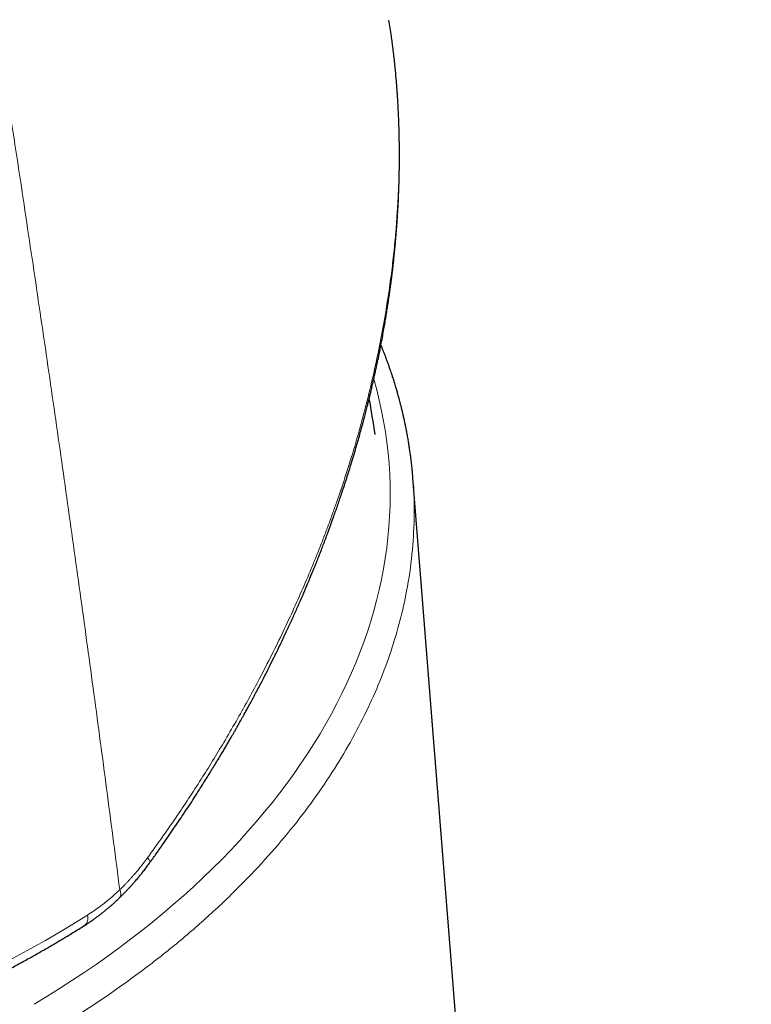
# Model space of a CAD drawing. Header units: millimetres. Extents: x 8 to 533, y 12 to 438.
# Tile 60 of 98: x 507 to 524, y 170 to 192. Entities that reach past the tile are written whole.
import ezdxf

# ---------------------------------------------------------------- set-up
doc = ezdxf.new("R2010")
doc.units = ezdxf.units.MM

msp = doc.modelspace()

# ---------------------------------------------------------------- linework, layer by layer
at = {"color": 7, "linetype": 'Continuous', "lineweight": 30}
msp.add_line((523.562, 87.288), (516.097, 181.509), dxfattribs=at)
at = {"color": 252, "linetype": 'Continuous', "lineweight": 0, "flags": 128}
for points in [[(510.245, 173.13), (510.259, 173.11), (510.27, 173.091), (510.28, 173.074), (510.286, 173.058), (510.29, 173.043), (510.291, 173.031), (510.29, 173.02), (510.286, 173.01), (510.285, 173.009)], [(504.969, 169.806), (505.495, 170.036), (506.012, 170.275), (506.52, 170.521), (507.02, 170.775), (507.509, 171.036), (507.99, 171.305), (508.46, 171.581), (508.919, 171.863)]]:
    msp.add_lwpolyline(points, dxfattribs=at)
at = {"color": 7, "linetype": 'Continuous', "lineweight": 30}
msp.add_arc((487.701, 178.397), 27.86, 8.3861, 10.054, dxfattribs=at)
at = {"color": 252, "linetype": 'Continuous', "lineweight": 0}
msp.add_arc((508.708, 171.8), 0.22, 309.8023, 16.6296, dxfattribs=at)
msp.add_ellipse((492.633, 180.026), major_axis=(22.933, 1.844), ratio=0.62606, start_param=5.380192, end_param=6.410648, dxfattribs=at)
for points, knots in [([(505.908, 197.749), (506.024, 197.039), (506.257, 195.62), (506.597, 193.494), (506.931, 191.372), (507.258, 189.253), (507.578, 187.137), (507.892, 185.025), (508.199, 182.915), (508.498, 180.81), (508.792, 178.707), (509.078, 176.609), (509.358, 174.513), (509.538, 173.119), (509.629, 172.422)], [0, 0, 0, 0, 0.083333, 0.166667, 0.25, 0.333333, 0.416667, 0.5, 0.583333, 0.666667, 0.75, 0.833333, 0.916667, 1, 1, 1, 1]), ([(510.245, 173.13), (510.454, 173.423), (510.862, 173.992), (511.419, 174.842), (511.856, 175.552), (512.192, 176.129), (512.444, 176.578), (512.697, 177.046), (513.038, 177.705), (513.446, 178.554), (513.779, 179.319), (513.985, 179.825), (514.086, 180.08), (514.183, 180.334), (514.276, 180.585), (514.366, 180.834), (514.505, 181.23), (514.683, 181.771), (514.888, 182.452), (515.068, 183.12), (515.226, 183.774), (515.362, 184.413), (515.481, 185.059), (515.574, 185.649), (515.644, 186.186), (515.694, 186.651), (515.734, 187.108), (515.764, 187.557), (515.784, 188), (515.794, 188.435), (515.795, 188.862), (515.785, 189.371), (515.757, 189.956), (515.705, 190.584), (515.654, 190.984), (515.631, 191.167)], [0, 0, 0, 0, 0.051896, 0.101155, 0.147779, 0.174023, 0.199352, 0.223769, 0.252839, 0.309779, 0.364745, 0.378816, 0.392752, 0.406553, 0.420218, 0.433749, 0.447145, 0.48479, 0.521651, 0.55773, 0.59303, 0.627553, 0.661302, 0.697918, 0.723517, 0.748788, 0.773734, 0.798355, 0.822655, 0.846634, 0.870294, 0.893638, 0.931487, 0.968515, 1, 1, 1, 1]), ([(516.093, 181.509), (516.097, 181.469), (516.13, 181.173), (516.131, 180.609), (516.088, 179.816), (515.976, 179.062), (515.817, 178.352), (515.621, 177.689), (515.374, 177.02), (515.075, 176.349), (514.723, 175.675), (514.317, 175.001), (513.856, 174.329), (513.338, 173.66), (512.763, 172.998), (512.13, 172.344), (511.44, 171.7), (510.692, 171.069), (509.886, 170.454), (509.025, 169.854), (508.41, 169.476), (508.1, 169.285)], [0, 0, 0, 0, 0.00898, 0.067418, 0.126946, 0.187563, 0.236844, 0.286821, 0.337497, 0.38887, 0.44094, 0.493708, 0.547173, 0.601335, 0.656195, 0.711753, 0.768007, 0.824959, 0.882609, 0.940956, 1, 1, 1, 1]), ([(509.629, 172.422), (509.629, 172.422), (509.631, 172.424), (509.636, 172.428), (509.643, 172.435), (509.668, 172.46), (509.705, 172.496), (509.751, 172.544), (509.792, 172.585), (509.831, 172.628), (509.871, 172.671), (509.91, 172.714), (509.97, 172.783), (510.05, 172.878), (510.149, 173.002), (510.213, 173.088), (510.245, 173.13)], [0, 0, 0, 0, 0.000995, 0.009407, 0.019566, 0.033371, 0.125056, 0.187567, 0.250115, 0.312642, 0.375144, 0.437632, 0.500117, 0.66681, 0.833368, 1, 1, 1, 1]), ([(508.919, 171.863), (508.968, 171.895), (509.067, 171.959), (509.211, 172.064), (509.354, 172.176), (509.494, 172.295), (509.584, 172.38), (509.629, 172.422)], [0, 0, 0, 0, 0.199524, 0.400004, 0.600723, 0.800962, 1, 1, 1, 1]), ([(509.629, 172.422), (509.634, 172.408), (509.643, 172.38), (509.651, 172.342), (509.652, 172.309), (509.648, 172.283), (509.64, 172.263), (509.632, 172.25), (509.626, 172.245), (509.625, 172.244)], [0, 0, 0, 0, 0.171435, 0.350845, 0.537188, 0.680732, 0.826722, 0.974391, 1, 1, 1, 1])]:
    msp.add_open_spline(points, degree=3, knots=knots, dxfattribs=at)
at = {"color": 7, "linetype": 'Continuous', "lineweight": 30}
for points, knots in [([(515.631, 191.167), (515.628, 191.195), (515.611, 191.342), (515.586, 191.487), (515.566, 191.605)], [0, 0, 0, 0, 0.187756, 1, 1, 1, 1]), ([(510.285, 173.009), (510.332, 173.074), (510.424, 173.202), (510.558, 173.392), (510.686, 173.576), (510.808, 173.753), (510.924, 173.924), (511.04, 174.097), (511.156, 174.272), (511.271, 174.449), (511.378, 174.616), (511.475, 174.769), (511.562, 174.908), (511.64, 175.034), (511.713, 175.152), (511.78, 175.264), (511.842, 175.367), (511.9, 175.463), (511.952, 175.552), (512.002, 175.636), (512.048, 175.715), (512.09, 175.788), (512.127, 175.851), (512.157, 175.905), (512.182, 175.948), (512.201, 175.982), (512.214, 176.004), (512.222, 176.018), (512.226, 176.026), (512.231, 176.034), (512.238, 176.046), (512.247, 176.062), (512.259, 176.084), (512.277, 176.115), (512.301, 176.158), (512.332, 176.214), (512.369, 176.281), (512.413, 176.36), (512.464, 176.453), (512.52, 176.555), (512.58, 176.667), (512.645, 176.789), (512.728, 176.945), (512.824, 177.131), (512.931, 177.341), (513.045, 177.569), (513.164, 177.814), (513.287, 178.073), (513.403, 178.323), (513.512, 178.565), (513.615, 178.797), (513.712, 179.022), (513.803, 179.237), (513.871, 179.402), (513.918, 179.518), (513.946, 179.588), (513.973, 179.654), (513.997, 179.714), (514.017, 179.767), (514.035, 179.811), (514.049, 179.848), (514.063, 179.884), (514.079, 179.924), (514.097, 179.972), (514.119, 180.029), (514.143, 180.091), (514.167, 180.156), (514.193, 180.224), (514.23, 180.324), (514.28, 180.459), (514.335, 180.613), (514.385, 180.755), (514.43, 180.884), (514.476, 181.017), (514.523, 181.157), (514.572, 181.304), (514.623, 181.46), (514.675, 181.625), (514.729, 181.799), (514.785, 181.981), (514.836, 182.155), (514.883, 182.317), (514.926, 182.468), (514.961, 182.595), (514.988, 182.696), (515.007, 182.767), (515.025, 182.834), (515.041, 182.896), (515.057, 182.958), (515.072, 183.018), (515.087, 183.076), (515.099, 183.124), (515.108, 183.159), (515.114, 183.183), (515.117, 183.197), (515.121, 183.21), (515.124, 183.224), (515.129, 183.244), (515.136, 183.271), (515.144, 183.306), (515.154, 183.347), (515.165, 183.391), (515.176, 183.438), (515.187, 183.487), (515.2, 183.539), (515.215, 183.606), (515.234, 183.689), (515.256, 183.789), (515.279, 183.893), (515.302, 183.998), (515.33, 184.132), (515.363, 184.293), (515.398, 184.473), (515.429, 184.638), (515.456, 184.789), (515.481, 184.932), (515.504, 185.068), (515.524, 185.195), (515.543, 185.314), (515.56, 185.424), (515.575, 185.527), (515.587, 185.611), (515.596, 185.677), (515.602, 185.725), (515.608, 185.767), (515.613, 185.803), (515.617, 185.831), (515.62, 185.858), (515.624, 185.887), (515.628, 185.922), (515.634, 185.965), (515.64, 186.015), (515.647, 186.072), (515.654, 186.135), (515.662, 186.205), (515.67, 186.278), (515.681, 186.376), (515.693, 186.494), (515.708, 186.649), (515.723, 186.814), (515.737, 186.988), (515.749, 187.156), (515.76, 187.321), (515.769, 187.485), (515.776, 187.614), (515.78, 187.708), (515.782, 187.765), (515.784, 187.823), (515.787, 187.88), (515.788, 187.933), (515.79, 187.98), (515.791, 188.021), (515.792, 188.054), (515.793, 188.08), (515.793, 188.1), (515.794, 188.122), (515.794, 188.148), (515.795, 188.179), (515.796, 188.215), (515.796, 188.256), (515.797, 188.304), (515.798, 188.357), (515.799, 188.485), (515.8, 188.667), (515.798, 188.902), (515.793, 189.116), (515.787, 189.326), (515.779, 189.528), (515.771, 189.678), (515.766, 189.78), (515.762, 189.837), (515.759, 189.89), (515.756, 189.938), (515.753, 189.977), (515.751, 190.006), (515.75, 190.027), (515.748, 190.046), (515.747, 190.069), (515.745, 190.1), (515.742, 190.138), (515.738, 190.185), (515.734, 190.239), (515.729, 190.301), (515.723, 190.37), (515.714, 190.464), (515.702, 190.585), (515.687, 190.734), (515.669, 190.892), (515.652, 191.035), (515.64, 191.126), (515.635, 191.161)], [0, 0, 0, 0, 0.011588, 0.022766, 0.033536, 0.043899, 0.053857, 0.063413, 0.07416, 0.084352, 0.09399, 0.103076, 0.110724, 0.117934, 0.124706, 0.131042, 0.136942, 0.142407, 0.147437, 0.152032, 0.156726, 0.160859, 0.164433, 0.167446, 0.169899, 0.171792, 0.173126, 0.17373, 0.174061, 0.174457, 0.17511, 0.176071, 0.177299, 0.178671, 0.181416, 0.184538, 0.188038, 0.192703, 0.197903, 0.20364, 0.209913, 0.216722, 0.224067, 0.236034, 0.247719, 0.259113, 0.273919, 0.288207, 0.301977, 0.315229, 0.327969, 0.340224, 0.352004, 0.363307, 0.367172, 0.370978, 0.374668, 0.37796, 0.380815, 0.383196, 0.385155, 0.386932, 0.389035, 0.391692, 0.394748, 0.398191, 0.401777, 0.40542, 0.40912, 0.418066, 0.427329, 0.434141, 0.441115, 0.448254, 0.455719, 0.463658, 0.47207, 0.480954, 0.49031, 0.500135, 0.51043, 0.518277, 0.526376, 0.534726, 0.538749, 0.542633, 0.546226, 0.549529, 0.552542, 0.556203, 0.559318, 0.56189, 0.563917, 0.564913, 0.565695, 0.566263, 0.566937, 0.567944, 0.56946, 0.571391, 0.573604, 0.575963, 0.57847, 0.581123, 0.583924, 0.586871, 0.591892, 0.597288, 0.603001, 0.608649, 0.614161, 0.624594, 0.634506, 0.643066, 0.651197, 0.658899, 0.666174, 0.673034, 0.679377, 0.685327, 0.690885, 0.696052, 0.698822, 0.701464, 0.703807, 0.705725, 0.707216, 0.708407, 0.709969, 0.711904, 0.714211, 0.716891, 0.719943, 0.723368, 0.727165, 0.731218, 0.73523, 0.742952, 0.750462, 0.760287, 0.769724, 0.778776, 0.787618, 0.796553, 0.805584, 0.808696, 0.811819, 0.814954, 0.8181, 0.821105, 0.823693, 0.825859, 0.827753, 0.829135, 0.830031, 0.831106, 0.832644, 0.83428, 0.836239, 0.83852, 0.841123, 0.84405, 0.847217, 0.8621, 0.874042, 0.885861, 0.897522, 0.908705, 0.919326, 0.922542, 0.925702, 0.928796, 0.931499, 0.933667, 0.935274, 0.936365, 0.93723, 0.938495, 0.94022, 0.942384, 0.944987, 0.948027, 0.951505, 0.955417, 0.95959, 0.967441, 0.975801, 0.984672, 0.994051, 1, 1, 1, 1]), ([(516.097, 181.502), (516.096, 181.511), (516.094, 181.532), (516.091, 181.565), (516.088, 181.604), (516.084, 181.649), (516.079, 181.7), (516.073, 181.756), (516.066, 181.818), (516.059, 181.882), (516.049, 181.963), (516.036, 182.058), (516.021, 182.165), (516.005, 182.267), (515.991, 182.352), (515.979, 182.419), (515.97, 182.471), (515.961, 182.519), (515.952, 182.563), (515.945, 182.6), (515.939, 182.632), (515.934, 182.657), (515.929, 182.678), (515.925, 182.696), (515.921, 182.719), (515.915, 182.746), (515.908, 182.777), (515.9, 182.813), (515.89, 182.862), (515.876, 182.921), (515.86, 182.99), (515.843, 183.059), (515.826, 183.125), (515.809, 183.19), (515.789, 183.265), (515.766, 183.349), (515.74, 183.442), (515.716, 183.521), (515.697, 183.585), (515.681, 183.636), (515.665, 183.686), (515.65, 183.732), (515.638, 183.769), (515.629, 183.798), (515.621, 183.822), (515.612, 183.848), (515.602, 183.879), (515.589, 183.914), (515.572, 183.964), (515.55, 184.026), (515.523, 184.099), (515.497, 184.172), (515.47, 184.243), (515.442, 184.312), (515.416, 184.378), (515.399, 184.42), (515.391, 184.44)], [0, 0, 0, 0, 0.007871, 0.017956, 0.030271, 0.044825, 0.061623, 0.080309, 0.101165, 0.123631, 0.145745, 0.183948, 0.220499, 0.255398, 0.288646, 0.306904, 0.324622, 0.341392, 0.356244, 0.369136, 0.380068, 0.389039, 0.394719, 0.400747, 0.408323, 0.417446, 0.428118, 0.440338, 0.454106, 0.477258, 0.500934, 0.524092, 0.546732, 0.568855, 0.59046, 0.623364, 0.655072, 0.6858, 0.703774, 0.7214, 0.738674, 0.754746, 0.768968, 0.777277, 0.784915, 0.793682, 0.804173, 0.816388, 0.830328, 0.855804, 0.881358, 0.906507, 0.931249, 0.955584, 0.979514, 1, 1, 1, 1]), ([(468.386, 179.083), (468.386, 179.082), (468.387, 179.076), (468.39, 179.063), (468.394, 179.043), (468.401, 179.014), (468.409, 178.974), (468.42, 178.927), (468.43, 178.878), (468.441, 178.831), (468.452, 178.785), (468.463, 178.74), (468.474, 178.694), (468.486, 178.648), (468.497, 178.603), (468.508, 178.562), (468.517, 178.527), (468.525, 178.499), (468.531, 178.478), (468.535, 178.463), (468.538, 178.449), (468.542, 178.435), (468.548, 178.416), (468.555, 178.392), (468.563, 178.362), (468.572, 178.329), (468.582, 178.295), (468.592, 178.262), (468.604, 178.223), (468.617, 178.178), (468.633, 178.128), (468.648, 178.077), (468.666, 178.024), (468.681, 177.975), (468.695, 177.933), (468.706, 177.901), (468.716, 177.872), (468.724, 177.849), (468.73, 177.831), (468.735, 177.817), (468.739, 177.806), (468.743, 177.792), (468.75, 177.773), (468.76, 177.746), (468.772, 177.711), (468.787, 177.671), (468.803, 177.626), (468.82, 177.58), (468.837, 177.535), (468.854, 177.491), (468.871, 177.447), (468.888, 177.402), (468.906, 177.357), (468.924, 177.311), (468.94, 177.272), (468.954, 177.24), (468.963, 177.217), (468.971, 177.199), (468.977, 177.184), (468.983, 177.17), (468.99, 177.153), (469, 177.13), (469.012, 177.102), (469.027, 177.067), (469.043, 177.029), (469.061, 176.989), (469.079, 176.949), (469.104, 176.893), (469.137, 176.821), (469.174, 176.742), (469.207, 176.673), (469.234, 176.617), (469.259, 176.567), (469.282, 176.52), (469.304, 176.477), (469.326, 176.434), (469.35, 176.387), (469.378, 176.333), (469.41, 176.272), (469.446, 176.205), (469.486, 176.132), (469.521, 176.069), (469.551, 176.016), (469.573, 175.977), (469.594, 175.939), (469.614, 175.905), (469.631, 175.876), (469.645, 175.852), (469.656, 175.833), (469.665, 175.819), (469.671, 175.808), (469.676, 175.799), (469.682, 175.789), (469.691, 175.774), (469.703, 175.754), (469.718, 175.73), (469.735, 175.701), (469.755, 175.668), (469.778, 175.63), (469.827, 175.551), (469.902, 175.433), (470.002, 175.28), (470.103, 175.131), (470.229, 174.95), (470.334, 174.805), (470.416, 174.695), (470.446, 174.656), (470.476, 174.617), (470.505, 174.579), (470.533, 174.542), (470.56, 174.507), (470.584, 174.476), (470.605, 174.45), (470.622, 174.429), (470.637, 174.409), (470.654, 174.388), (470.676, 174.361), (470.701, 174.329), (470.732, 174.291), (470.766, 174.25), (470.802, 174.206), (470.855, 174.142), (470.926, 174.058), (471.017, 173.952), (471.113, 173.843), (471.248, 173.692), (471.423, 173.504), (471.583, 173.337), (471.69, 173.23), (471.74, 173.18), (471.79, 173.13), (471.839, 173.082), (471.886, 173.036), (471.929, 172.995), (471.964, 172.962), (471.991, 172.935), (472.013, 172.915), (472.031, 172.898), (472.046, 172.884), (472.059, 172.872), (472.075, 172.857), (472.098, 172.835), (472.128, 172.807), (472.168, 172.77), (472.217, 172.725), (472.276, 172.672), (472.341, 172.613), (472.409, 172.553), (472.48, 172.491), (472.553, 172.427), (472.63, 172.361), (472.71, 172.293), (472.792, 172.225), (472.874, 172.157), (472.958, 172.088), (473.06, 172.006), (473.182, 171.91), (473.323, 171.801), (473.468, 171.691), (473.615, 171.582), (473.738, 171.492), (473.833, 171.424), (473.896, 171.379), (473.954, 171.339), (474.006, 171.303), (474.051, 171.271), (474.09, 171.244), (474.124, 171.222), (474.149, 171.204), (474.169, 171.19), (474.187, 171.179), (474.206, 171.165), (474.23, 171.149), (474.258, 171.13), (474.289, 171.11), (474.327, 171.084), (474.374, 171.053), (474.43, 171.016), (474.492, 170.976), (474.559, 170.932), (474.632, 170.885), (474.712, 170.834), (474.796, 170.781), (474.884, 170.726), (474.974, 170.671), (475.064, 170.616), (475.25, 170.505), (475.535, 170.339), (475.924, 170.122), (476.228, 169.961), (476.443, 169.851), (476.565, 169.789), (476.686, 169.729), (476.804, 169.671), (476.915, 169.618), (477.019, 169.568), (477.116, 169.522), (477.207, 169.48), (477.291, 169.441), (477.369, 169.405), (477.441, 169.372), (477.506, 169.343), (477.563, 169.318), (477.614, 169.295), (477.658, 169.276), (477.694, 169.26), (477.727, 169.245), (477.762, 169.23), (477.804, 169.212), (477.852, 169.191), (477.914, 169.165), (477.988, 169.133), (478.072, 169.098), (478.182, 169.052), (478.318, 168.996), (478.483, 168.93), (478.652, 168.863), (478.824, 168.797), (479, 168.73), (479.182, 168.663), (479.357, 168.599), (479.527, 168.539), (479.691, 168.482), (479.864, 168.423), (480.046, 168.363), (480.239, 168.3), (480.442, 168.235), (480.654, 168.17), (480.876, 168.103), (481.107, 168.036), (481.348, 167.968), (481.575, 167.906), (481.785, 167.85), (481.977, 167.8), (482.175, 167.75), (482.377, 167.701), (482.578, 167.653), (482.775, 167.608), (482.97, 167.564), (483.164, 167.522), (483.356, 167.482), (483.539, 167.444), (483.713, 167.409), (483.875, 167.378), (484.026, 167.35), (484.166, 167.324), (484.297, 167.3), (484.42, 167.279), (484.535, 167.259), (484.641, 167.241), (484.739, 167.225), (484.828, 167.21), (484.909, 167.197), (484.981, 167.186), (485.044, 167.176), (485.1, 167.167), (485.147, 167.16), (485.186, 167.154), (485.215, 167.15), (485.234, 167.147), (485.247, 167.145), (485.259, 167.143), (485.278, 167.14), (485.306, 167.136), (485.345, 167.13), (485.393, 167.123), (485.452, 167.115), (485.521, 167.105), (485.6, 167.094), (485.69, 167.082), (485.789, 167.068), (485.899, 167.054), (486.019, 167.039), (486.146, 167.023), (486.279, 167.007), (486.418, 166.991), (486.567, 166.974), (486.724, 166.957), (486.89, 166.94), (487.062, 166.923), (487.239, 166.906), (487.421, 166.89), (487.611, 166.874), (487.809, 166.859), (488.023, 166.843), (488.256, 166.828), (488.506, 166.813), (488.767, 166.799), (489.038, 166.787), (489.318, 166.776), (489.603, 166.767), (489.889, 166.761), (490.229, 166.756), (490.62, 166.753), (491.061, 166.756), (491.496, 166.764), (491.922, 166.776), (492.339, 166.793), (492.746, 166.813), (493.143, 166.838), (493.532, 166.865), (493.924, 166.897), (494.317, 166.933), (494.711, 166.974), (495.096, 167.017), (495.472, 167.063), (495.839, 167.112), (496.171, 167.159), (496.471, 167.204), (496.739, 167.247), (497.002, 167.29), (497.259, 167.335), (497.512, 167.38), (497.782, 167.43), (498.073, 167.487), (498.388, 167.551), (498.71, 167.62), (499.039, 167.693), (499.373, 167.77), (499.712, 167.852), (500.054, 167.938), (500.403, 168.03), (500.76, 168.127), (501.125, 168.231), (501.41, 168.316), (501.612, 168.377), (501.73, 168.414), (501.846, 168.45), (501.955, 168.484), (502.055, 168.516), (502.145, 168.545), (502.226, 168.572), (502.296, 168.595), (502.357, 168.615), (502.404, 168.63), (502.438, 168.642), (502.459, 168.649), (502.476, 168.655), (502.492, 168.66), (502.51, 168.666), (502.537, 168.675), (502.576, 168.688), (502.629, 168.706), (502.69, 168.727), (502.76, 168.751), (502.839, 168.778), (502.926, 168.809), (503.018, 168.842), (503.117, 168.877), (503.22, 168.914), (503.331, 168.954), (503.449, 168.998), (503.574, 169.044), (503.711, 169.096), (503.86, 169.153), (504.022, 169.216), (504.191, 169.283), (504.369, 169.354), (504.555, 169.43), (504.749, 169.511), (504.945, 169.594), (505.142, 169.68), (505.339, 169.767), (505.543, 169.858), (505.753, 169.955), (505.969, 170.056), (506.19, 170.161), (506.416, 170.272), (506.648, 170.388), (506.884, 170.509), (507.126, 170.635), (507.372, 170.767), (507.617, 170.902), (507.862, 171.039), (508.105, 171.179), (508.351, 171.325), (508.6, 171.476), (508.765, 171.579), (508.849, 171.631)], [0, 0, 0, 0, 0.000077, 0.000573, 0.001167, 0.001859, 0.003192, 0.004668, 0.006113, 0.007527, 0.008909, 0.010259, 0.011578, 0.012992, 0.014366, 0.015613, 0.016682, 0.017574, 0.018131, 0.018586, 0.018939, 0.019315, 0.019882, 0.02064, 0.02153, 0.02257, 0.023602, 0.024595, 0.025548, 0.027152, 0.028629, 0.030124, 0.031745, 0.033493, 0.034527, 0.035564, 0.036447, 0.037161, 0.037704, 0.038071, 0.038384, 0.03879, 0.039288, 0.040161, 0.041224, 0.042477, 0.043891, 0.045339, 0.046671, 0.048018, 0.049379, 0.050755, 0.052145, 0.05355, 0.054911, 0.055801, 0.05652, 0.057068, 0.05745, 0.057853, 0.058382, 0.059035, 0.059955, 0.061044, 0.062278, 0.063517, 0.064742, 0.065953, 0.068749, 0.071466, 0.073401, 0.075162, 0.076748, 0.078171, 0.079516, 0.080827, 0.082258, 0.084004, 0.085934, 0.088057, 0.090374, 0.092886, 0.094125, 0.095405, 0.09664, 0.097724, 0.098658, 0.09944, 0.100039, 0.100505, 0.100836, 0.101063, 0.101353, 0.10185, 0.102492, 0.103277, 0.104207, 0.10528, 0.106497, 0.107816, 0.112987, 0.11801, 0.122886, 0.127643, 0.136034, 0.137357, 0.138682, 0.140008, 0.141322, 0.142527, 0.143758, 0.144814, 0.145695, 0.146401, 0.146999, 0.147721, 0.148588, 0.149709, 0.151004, 0.152461, 0.153969, 0.155507, 0.159042, 0.162719, 0.166539, 0.170501, 0.178545, 0.186584, 0.188388, 0.190192, 0.191995, 0.193798, 0.195504, 0.197011, 0.198321, 0.199178, 0.199922, 0.200554, 0.201073, 0.201483, 0.20191, 0.202764, 0.20384, 0.205071, 0.206883, 0.208882, 0.211069, 0.213442, 0.215719, 0.218145, 0.220712, 0.223323, 0.225952, 0.228596, 0.231257, 0.233935, 0.238253, 0.242614, 0.247016, 0.251461, 0.255932, 0.257977, 0.25984, 0.261521, 0.263021, 0.264339, 0.265475, 0.266429, 0.267202, 0.267698, 0.268147, 0.26871, 0.269393, 0.270192, 0.271077, 0.272037, 0.27348, 0.275066, 0.276794, 0.278664, 0.280719, 0.282922, 0.285274, 0.287723, 0.290173, 0.292621, 0.295067, 0.305237, 0.315371, 0.32547, 0.328542, 0.33161, 0.334668, 0.337599, 0.340356, 0.342895, 0.345265, 0.347468, 0.349502, 0.351405, 0.353134, 0.354688, 0.356067, 0.357271, 0.358309, 0.359202, 0.359869, 0.360691, 0.361678, 0.362829, 0.364145, 0.36607, 0.368052, 0.370073, 0.373779, 0.377609, 0.381565, 0.385457, 0.389462, 0.393582, 0.397821, 0.401313, 0.404976, 0.408809, 0.412813, 0.417074, 0.421513, 0.42613, 0.430925, 0.435897, 0.441047, 0.446375, 0.450338, 0.454394, 0.458544, 0.462786, 0.467017, 0.471089, 0.475002, 0.479121, 0.483047, 0.48678, 0.49032, 0.493666, 0.496657, 0.499474, 0.502119, 0.504589, 0.506887, 0.509011, 0.510962, 0.51274, 0.514344, 0.515775, 0.517033, 0.518118, 0.519091, 0.519863, 0.520435, 0.520808, 0.520991, 0.521193, 0.521496, 0.522075, 0.522844, 0.523803, 0.52495, 0.526316, 0.52788, 0.52964, 0.531598, 0.533753, 0.536104, 0.538653, 0.541205, 0.543927, 0.54682, 0.549883, 0.553118, 0.556524, 0.559892, 0.563411, 0.567083, 0.570907, 0.574882, 0.579498, 0.584304, 0.589298, 0.594482, 0.599855, 0.605355, 0.610809, 0.616205, 0.624722, 0.633093, 0.641319, 0.649399, 0.657334, 0.664987, 0.672499, 0.679871, 0.687103, 0.694755, 0.702244, 0.70957, 0.716732, 0.723731, 0.730567, 0.735823, 0.740979, 0.746034, 0.750988, 0.755841, 0.760701, 0.76668, 0.772818, 0.779117, 0.785576, 0.792195, 0.798852, 0.805664, 0.812631, 0.819753, 0.827147, 0.834701, 0.837108, 0.839531, 0.841949, 0.844203, 0.846259, 0.848117, 0.849777, 0.85124, 0.852505, 0.853572, 0.854146, 0.854591, 0.854912, 0.855223, 0.855581, 0.855987, 0.856912, 0.858016, 0.859299, 0.860761, 0.862402, 0.864222, 0.866232, 0.868244, 0.87042, 0.872759, 0.875261, 0.877926, 0.880754, 0.884025, 0.88749, 0.891149, 0.895003, 0.89905, 0.903292, 0.907728, 0.911965, 0.916365, 0.920929, 0.925655, 0.930546, 0.935599, 0.940816, 0.946196, 0.951739, 0.957446, 0.963317, 0.969351, 0.97519, 0.981174, 0.987304, 0.993579, 1, 1, 1, 1]), ([(509.625, 172.244), (509.638, 172.257), (509.665, 172.283), (509.703, 172.321), (509.738, 172.357), (509.769, 172.388), (509.794, 172.415), (509.815, 172.437), (509.831, 172.455), (509.844, 172.468), (509.853, 172.478), (509.862, 172.487), (509.871, 172.497), (509.881, 172.509), (509.894, 172.523), (509.909, 172.54), (509.928, 172.562), (509.952, 172.589), (509.98, 172.621), (510.012, 172.659), (510.052, 172.707), (510.101, 172.767), (510.158, 172.839), (510.22, 172.92), (510.263, 172.978), (510.285, 173.009)], [0, 0, 0, 0, 0.058523, 0.116352, 0.1674087, 0.2116534, 0.2490622, 0.2796261, 0.3033543, 0.3202888, 0.3327059, 0.3426092, 0.3551147, 0.3703575, 0.3884113, 0.4093202, 0.4384681, 0.4740002, 0.5163282, 0.5654357, 0.6212968, 0.7005617, 0.7902123, 0.8900951, 1, 1, 1, 1]), ([(508.849, 171.631), (508.862, 171.639), (508.884, 171.653), (508.913, 171.672), (508.936, 171.687), (508.954, 171.7), (508.978, 171.716), (509.009, 171.737), (509.052, 171.767), (509.1, 171.801), (509.154, 171.841), (509.202, 171.878), (509.24, 171.908), (509.268, 171.93), (509.293, 171.95), (509.315, 171.968), (509.334, 171.984), (509.352, 171.998), (509.371, 172.015), (509.394, 172.034), (509.421, 172.057), (509.458, 172.089), (509.505, 172.131), (509.563, 172.184), (509.603, 172.223), (509.625, 172.244)], [0, 0, 0, 0, 0.046042, 0.082084, 0.108091, 0.128975, 0.150815, 0.196545, 0.245995, 0.309562, 0.378212, 0.451771, 0.491812, 0.527899, 0.560031, 0.588209, 0.612437, 0.635043, 0.65834, 0.688069, 0.724213, 0.76675, 0.833353, 0.911154, 1, 1, 1, 1])]:
    msp.add_open_spline(points, degree=3, knots=knots, dxfattribs=at)

doc.saveas('drawing.dxf')
